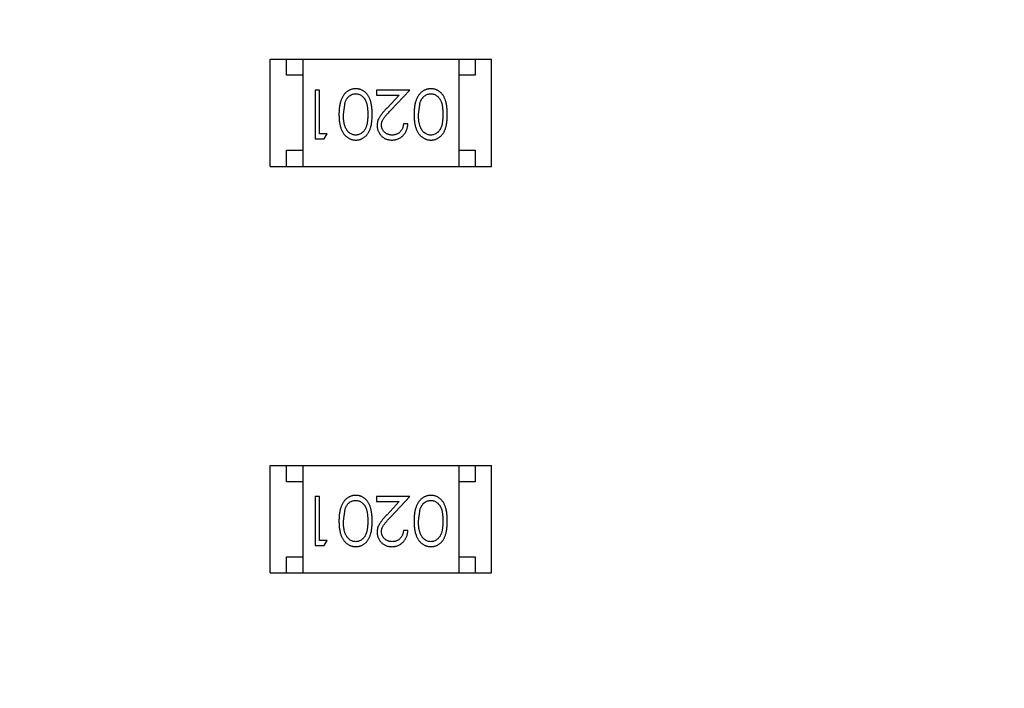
# Model space of a CAD drawing. Header units: millimetres. Extents: x -21 to 173, y -170 to -77.
# Tile 84 of 95: x 123.42 to 126.45, y -112.7 to -110.65. Entities that reach past the tile are written whole.
import ezdxf

# ---------------------------------------------------------------- set-up
doc = ezdxf.new("R2010")
doc.units = ezdxf.units.MM
doc.header["$LTSCALE"] = 1.21
doc.header["$MEASUREMENT"] = 0
doc.header["$PDMODE"] = 3
doc.header["$PDSIZE"] = 0.3125
doc.layers.get('0').update_dxf_attribs({"linetype": 'CONTINUOUS'})
doc.layers.get('DEFPOINTS').update_dxf_attribs({"linetype": 'CONTINUOUS'})
doc.layers.add('Dim', color=3, linetype='CONTINUOUS', lineweight=25)
doc.styles.get("Standard").update_dxf_attribs({"font": 'txt', "width": 0.8})
doc.dimstyles.get("Standard").update_dxf_attribs({"dimtxt": 0.15625, "dimasz": 0.1875, "dimexe": 0.125, "dimexo": 0.0625, "dimgap": 0.09, "dimtad": 0, "dimtih": 1, "dimtoh": 1, "dimzin": 4, "dimdsep": 46, "dimtxsty": 'STANDARD', "dimblk": '_FILLED', "dimblk1": '_FILLED', "dimblk2": '_FILLED', "dimcen": 0.09, "dimazin": 1, "dimtp": 0.01, "dimtm": 0.01, "dimtfac": 1, "dimtofl": 0, "dimtmove": 0, "dimatfit": 3, "dimldrblk": '_FILLED', "dimfxl": 1, "dimtolj": 1, "dimtzin": 4, "dimarcsym": 0})

# ---------------------------------------------------------------- blocks, each defined once
blk = doc.blocks.new('_FILLED')
at = {"color": 0, "linetype": 'ByBlock'}
blk.add_solid([(0, 0), (-1, 0.1667), (-1, -0.1667)], dxfattribs=at)
blk = doc.blocks.new('*D65')
at = {"layer": 'DEFPOINTS', "color": 0}
for p in [(105.5298, -92.6324), (171.1468, -92.6324), (151.3452, -159.3324)]:
    blk.add_point(p, dxfattribs=at)
at = {"layer": 'Dim', "color": 0, "lineweight": -2}
for p, q in [((105.5923, -92.6324), (171.2718, -92.6324)), ((171.1468, -95.1324), (171.1468, -122.059)), ((171.1468, -156.8324), (171.1468, -129.9057)), ((151.4077, -159.3324), (171.2718, -159.3324))]:
    blk.add_line(p, q, dxfattribs=at)
at = {"layer": 'Dim', "color": 0, "lineweight": -2, "xscale": 2.5, "yscale": 2.5, "zscale": 2.5}
for p, rotation in [((171.1468, -92.6324), 90), ((171.1468, -159.3324), 270)]:
    blk.add_blockref('_FILLED', p, dxfattribs=dict(at, rotation=rotation))
at = {"layer": 'Dim', "color": 0, "insert": (171.1468, -125.9824), "char_height": 2.5, "attachment_point": 5, "rotation": 90, "line_spacing_factor": 2.5}
blk.add_mtext('\\A1;66.70', dxfattribs=at)

msp = doc.modelspace()

# ---------------------------------------------------------------- linework, layer by layer
at = {"color": 7, "linetype": 'Continuous'}
for p, q in [((124.1896, -111.0973), (124.1896, -110.7673)), ((124.1896, -110.7673), (124.8696, -110.7673)), ((124.2396, -110.8173), (124.2396, -110.7673)), ((124.2896, -110.7673), (124.2896, -111.0973)), ((124.7696, -110.7673), (124.7696, -111.0973)), ((124.8196, -110.7673), (124.8196, -110.8173)), ((124.8696, -111.0973), (124.8696, -110.7673)), ((124.2896, -110.8173), (124.2396, -110.8173)), ((124.8196, -110.8173), (124.7696, -110.8173)), ((124.3278, -110.8626), (124.3278, -111.0126)), ((124.3413, -110.8626), (124.3278, -110.8626)), ((124.3413, -110.9972), (124.3413, -110.8626)), ((124.5163, -110.8626), (124.5163, -110.8779)), ((124.6182, -110.8626), (124.5163, -110.8626)), ((124.56, -110.9246), (124.6182, -110.8626)), ((124.5163, -110.8779), (124.5861, -110.8779)), ((124.5861, -110.8779), (124.5485, -110.918)), ((124.4144, -110.9376), (124.42, -110.8998)), ((124.6451, -110.9376), (124.6508, -110.8998)), ((124.6124, -110.9664), (124.599, -110.9664)), ((124.3278, -111.0126), (124.3555, -111.0126)), ((124.3644, -110.9972), (124.3413, -110.9972)), ((124.3555, -111.0126), (124.3644, -110.9972)), ((124.2396, -111.0973), (124.2396, -111.0473)), ((124.2396, -111.0473), (124.2896, -111.0473)), ((124.7696, -111.0473), (124.8196, -111.0473)), ((124.8196, -111.0473), (124.8196, -111.0973)), ((124.1896, -111.0973), (124.8696, -111.0973)), ((124.1896, -112.3473), (124.1896, -112.0173)), ((124.1896, -112.0173), (124.8696, -112.0173)), ((124.2396, -112.0673), (124.2396, -112.0173)), ((124.2896, -112.0173), (124.2896, -112.3473)), ((124.7696, -112.0173), (124.7696, -112.3473)), ((124.8196, -112.0173), (124.8196, -112.0673)), ((124.8696, -112.3473), (124.8696, -112.0173)), ((124.2896, -112.0673), (124.2396, -112.0673)), ((124.8196, -112.0673), (124.7696, -112.0673)), ((124.3278, -112.1126), (124.3278, -112.2626)), ((124.3413, -112.1126), (124.3278, -112.1126)), ((124.3413, -112.2472), (124.3413, -112.1126)), ((124.5163, -112.1126), (124.5163, -112.1279)), ((124.6182, -112.1126), (124.5163, -112.1126)), ((124.5163, -112.1279), (124.5861, -112.1279)), ((124.5861, -112.1279), (124.5485, -112.168)), ((124.56, -112.1746), (124.6182, -112.1126)), ((124.4144, -112.1876), (124.42, -112.1498)), ((124.6451, -112.1876), (124.6508, -112.1498)), ((124.6124, -112.2164), (124.599, -112.2164)), ((124.3644, -112.2472), (124.3413, -112.2472)), ((124.3555, -112.2626), (124.3644, -112.2472)), ((124.3278, -112.2626), (124.3555, -112.2626)), ((124.2396, -112.3473), (124.2396, -112.2973)), ((124.2396, -112.2973), (124.2896, -112.2973)), ((124.7696, -112.2973), (124.8196, -112.2973)), ((124.8196, -112.2973), (124.8196, -112.3473)), ((124.1896, -112.3473), (124.8696, -112.3473))]:
    msp.add_line(p, q, dxfattribs=at)
for points, knots in [([(124.4527, -110.8587), (124.4515, -110.8587), (124.4491, -110.8588), (124.4456, -110.8592), (124.4421, -110.8599), (124.4388, -110.8608), (124.4355, -110.862), (124.4323, -110.8634), (124.4293, -110.8652), (124.4262, -110.8672), (124.4233, -110.8694), (124.4206, -110.872), (124.418, -110.8747), (124.4156, -110.8778), (124.4134, -110.8811), (124.4113, -110.8847), (124.4094, -110.8885), (124.4076, -110.8925), (124.406, -110.8969), (124.4047, -110.9017), (124.4035, -110.9068), (124.4025, -110.9122), (124.4018, -110.918), (124.4013, -110.9242), (124.401, -110.9307), (124.4009, -110.9352), (124.4009, -110.9375)], [0, 0, 0, 0, 0.033824, 0.067298, 0.10028, 0.133019, 0.165736, 0.198792, 0.232372, 0.266409, 0.301016, 0.336196, 0.371972, 0.408574, 0.446394, 0.485225, 0.525372, 0.567224, 0.611081, 0.65775, 0.70702, 0.759235, 0.814484, 0.873227, 0.934937, 1, 1, 1, 1]), ([(124.5028, -110.9375), (124.5028, -110.9351), (124.5028, -110.9305), (124.5025, -110.9237), (124.502, -110.9173), (124.5012, -110.9114), (124.5003, -110.9059), (124.4993, -110.9007), (124.498, -110.896), (124.4965, -110.8917), (124.4948, -110.8877), (124.4929, -110.8839), (124.4909, -110.8805), (124.4887, -110.8773), (124.4864, -110.8743), (124.4839, -110.8716), (124.4813, -110.8691), (124.4785, -110.8669), (124.4756, -110.865), (124.4726, -110.8633), (124.4695, -110.8619), (124.4663, -110.8607), (124.463, -110.8598), (124.4596, -110.8592), (124.4562, -110.8588), (124.4538, -110.8587), (124.4527, -110.8587)], [0, 0, 0, 0, 0.068113, 0.132564, 0.193427, 0.250218, 0.303569, 0.353576, 0.400235, 0.443586, 0.484619, 0.524292, 0.56238, 0.599049, 0.63494, 0.669782, 0.704009, 0.737842, 0.771098, 0.803896, 0.836415, 0.868639, 0.900715, 0.933378, 0.966213, 1, 1, 1, 1]), ([(124.6834, -110.8587), (124.6822, -110.8587), (124.6799, -110.8588), (124.6764, -110.8592), (124.6729, -110.8599), (124.6696, -110.8608), (124.6663, -110.862), (124.6631, -110.8634), (124.66, -110.8652), (124.657, -110.8672), (124.6541, -110.8694), (124.6514, -110.872), (124.6488, -110.8747), (124.6464, -110.8778), (124.6441, -110.8811), (124.6421, -110.8847), (124.6401, -110.8885), (124.6384, -110.8925), (124.6367, -110.8969), (124.6354, -110.9017), (124.6342, -110.9068), (124.6333, -110.9122), (124.6326, -110.918), (124.632, -110.9242), (124.6317, -110.9307), (124.6317, -110.9352), (124.6317, -110.9375)], [0, 0, 0, 0, 0.033824, 0.067298, 0.10028, 0.133019, 0.165736, 0.198792, 0.232372, 0.266409, 0.301016, 0.336196, 0.371972, 0.408574, 0.446394, 0.485225, 0.525372, 0.567224, 0.611081, 0.65775, 0.70702, 0.759235, 0.814484, 0.873227, 0.934937, 1, 1, 1, 1]), ([(124.7336, -110.9375), (124.7336, -110.9351), (124.7335, -110.9305), (124.7332, -110.9237), (124.7327, -110.9173), (124.732, -110.9114), (124.7311, -110.9059), (124.7301, -110.9007), (124.7287, -110.896), (124.7272, -110.8917), (124.7255, -110.8877), (124.7237, -110.8839), (124.7217, -110.8805), (124.7195, -110.8773), (124.7172, -110.8743), (124.7147, -110.8716), (124.712, -110.8691), (124.7093, -110.8669), (124.7063, -110.865), (124.7033, -110.8633), (124.7002, -110.8619), (124.697, -110.8607), (124.6938, -110.8598), (124.6904, -110.8592), (124.6869, -110.8588), (124.6846, -110.8587), (124.6834, -110.8587)], [0, 0, 0, 0, 0.068113, 0.132564, 0.193427, 0.250218, 0.303569, 0.353576, 0.400235, 0.443586, 0.484619, 0.524292, 0.56238, 0.599049, 0.63494, 0.669782, 0.704009, 0.737842, 0.771098, 0.803896, 0.836415, 0.868639, 0.900715, 0.933378, 0.966213, 1, 1, 1, 1]), ([(124.42, -110.8998), (124.4204, -110.8988), (124.4212, -110.8967), (124.4225, -110.8938), (124.424, -110.8911), (124.4256, -110.8886), (124.4273, -110.8863), (124.4292, -110.8841), (124.4312, -110.8822), (124.434, -110.88), (124.4377, -110.8776), (124.4424, -110.8756), (124.4472, -110.8743), (124.4506, -110.8742), (124.4522, -110.8741)], [0, 0, 0, 0, 0.075949, 0.148549, 0.218996, 0.286119, 0.351826, 0.416074, 0.478265, 0.540325, 0.660405, 0.774606, 0.887187, 1, 1, 1, 1]), ([(124.4522, -110.8741), (124.4539, -110.8742), (124.4572, -110.8743), (124.462, -110.8756), (124.4668, -110.8777), (124.4705, -110.8801), (124.4734, -110.8824), (124.4755, -110.8843), (124.4773, -110.8865), (124.4791, -110.8888), (124.4808, -110.8913), (124.4822, -110.894), (124.4836, -110.8969), (124.4848, -110.9), (124.4859, -110.9034), (124.4868, -110.9072), (124.4876, -110.9113), (124.4883, -110.9158), (124.4887, -110.9207), (124.4891, -110.926), (124.4893, -110.9317), (124.4893, -110.9355), (124.4894, -110.9376)], [0, 0, 0, 0, 0.060034, 0.120278, 0.182348, 0.247919, 0.281641, 0.315701, 0.350322, 0.385703, 0.421819, 0.459196, 0.497866, 0.538301, 0.58121, 0.628183, 0.679403, 0.734699, 0.794074, 0.858416, 0.927049, 1, 1, 1, 1]), ([(124.6508, -110.8998), (124.6512, -110.8988), (124.6519, -110.8967), (124.6533, -110.8938), (124.6547, -110.8911), (124.6563, -110.8886), (124.6581, -110.8863), (124.6599, -110.8841), (124.662, -110.8822), (124.6648, -110.88), (124.6684, -110.8776), (124.6732, -110.8756), (124.678, -110.8743), (124.6813, -110.8742), (124.683, -110.8741)], [0, 0, 0, 0, 0.075949, 0.148549, 0.218996, 0.286119, 0.351826, 0.416074, 0.478265, 0.540325, 0.660405, 0.774606, 0.887187, 1, 1, 1, 1]), ([(124.683, -110.8741), (124.6846, -110.8742), (124.6879, -110.8743), (124.6928, -110.8756), (124.6976, -110.8777), (124.7013, -110.8801), (124.7042, -110.8824), (124.7062, -110.8843), (124.7081, -110.8865), (124.7099, -110.8888), (124.7115, -110.8913), (124.713, -110.894), (124.7143, -110.8969), (124.7156, -110.9), (124.7167, -110.9034), (124.7176, -110.9072), (124.7184, -110.9113), (124.719, -110.9158), (124.7195, -110.9207), (124.7198, -110.926), (124.7201, -110.9317), (124.7201, -110.9355), (124.7201, -110.9376)], [0, 0, 0, 0, 0.060034, 0.120278, 0.182348, 0.247919, 0.281641, 0.315701, 0.350322, 0.385703, 0.421819, 0.459196, 0.497866, 0.538301, 0.58121, 0.628183, 0.679403, 0.734699, 0.794074, 0.858416, 0.927049, 1, 1, 1, 1]), ([(124.5485, -110.918), (124.5471, -110.9195), (124.5443, -110.9225), (124.5404, -110.9268), (124.5368, -110.931), (124.5336, -110.9349), (124.5308, -110.9385), (124.5283, -110.9419), (124.5262, -110.945), (124.5239, -110.9488), (124.5216, -110.9536), (124.5196, -110.9595), (124.5184, -110.9656), (124.5183, -110.9697), (124.5182, -110.9718)], [0, 0, 0, 0, 0.09953, 0.192079, 0.277712, 0.357454, 0.429648, 0.495771, 0.555538, 0.608657, 0.707578, 0.804328, 0.901298, 1, 1, 1, 1]), ([(124.5317, -110.9706), (124.5317, -110.969), (124.5318, -110.9657), (124.5329, -110.961), (124.5346, -110.9563), (124.5366, -110.9525), (124.5386, -110.9494), (124.5405, -110.9467), (124.5428, -110.9438), (124.5455, -110.9405), (124.5486, -110.9369), (124.552, -110.9331), (124.5559, -110.929), (124.5586, -110.9261), (124.56, -110.9246)], [0, 0, 0, 0, 0.088014, 0.174976, 0.2638, 0.355443, 0.406413, 0.465519, 0.533076, 0.609353, 0.693899, 0.787171, 0.889197, 1, 1, 1, 1]), ([(124.4009, -110.9375), (124.4009, -110.9398), (124.401, -110.9443), (124.4013, -110.9509), (124.4018, -110.9571), (124.4025, -110.9629), (124.4035, -110.9684), (124.4047, -110.9735), (124.4061, -110.9783), (124.4077, -110.9827), (124.4095, -110.9868), (124.4114, -110.9906), (124.4135, -110.9941), (124.4158, -110.9975), (124.4182, -111.0005), (124.4207, -111.0033), (124.4235, -111.0058), (124.4263, -111.008), (124.4293, -111.01), (124.4324, -111.0117), (124.4356, -111.0132), (124.4388, -111.0143), (124.4422, -111.0153), (124.4456, -111.0159), (124.4491, -111.0163), (124.4515, -111.0164), (124.4527, -111.0164)], [0, 0, 0, 0, 0.065278, 0.127205, 0.186168, 0.241675, 0.294115, 0.343609, 0.390387, 0.434463, 0.476646, 0.517002, 0.555936, 0.593716, 0.630057, 0.665601, 0.700745, 0.734917, 0.768681, 0.802087, 0.834849, 0.867433, 0.900138, 0.932806, 0.966212, 1, 1, 1, 1]), ([(124.4522, -111.001), (124.4506, -111.0009), (124.4473, -111.0008), (124.4424, -110.9995), (124.4378, -110.9974), (124.434, -110.995), (124.4312, -110.9927), (124.4291, -110.9907), (124.4272, -110.9885), (124.4254, -110.986), (124.4237, -110.9833), (124.4221, -110.9804), (124.4207, -110.9772), (124.4193, -110.9738), (124.4182, -110.9701), (124.4171, -110.9662), (124.4163, -110.962), (124.4156, -110.9576), (124.4151, -110.953), (124.4146, -110.948), (124.4144, -110.9429), (124.4144, -110.9394), (124.4144, -110.9376)], [0, 0, 0, 0, 0.059689, 0.119507, 0.181075, 0.246162, 0.279894, 0.314468, 0.350403, 0.387474, 0.426147, 0.466624, 0.508745, 0.553328, 0.600058, 0.649177, 0.700552, 0.754894, 0.811825, 0.871514, 0.934319, 1, 1, 1, 1]), ([(124.4894, -110.9376), (124.4893, -110.9396), (124.4893, -110.9435), (124.4891, -110.9491), (124.4887, -110.9544), (124.4882, -110.9593), (124.4876, -110.9638), (124.4868, -110.968), (124.4859, -110.9717), (124.4848, -110.9752), (124.4835, -110.9783), (124.4822, -110.9812), (124.4807, -110.9839), (124.4791, -110.9864), (124.4773, -110.9887), (124.4754, -110.9908), (124.4734, -110.9928), (124.4705, -110.995), (124.4668, -110.9974), (124.4621, -110.9995), (124.4572, -111.0008), (124.4539, -111.0009), (124.4522, -111.001)], [0, 0, 0, 0, 0.073302, 0.142286, 0.206253, 0.266017, 0.321612, 0.372532, 0.419497, 0.462398, 0.502825, 0.541489, 0.579034, 0.615143, 0.650298, 0.684912, 0.718701, 0.752189, 0.817245, 0.879117, 0.939613, 1, 1, 1, 1]), ([(124.4527, -111.0164), (124.4538, -111.0164), (124.4562, -111.0163), (124.4596, -111.0159), (124.463, -111.0153), (124.4663, -111.0143), (124.4695, -111.0132), (124.4726, -111.0117), (124.4757, -111.01), (124.4786, -111.008), (124.4814, -111.0058), (124.4841, -111.0034), (124.4865, -111.0007), (124.4889, -110.9977), (124.491, -110.9945), (124.4931, -110.991), (124.4949, -110.9873), (124.4965, -110.9834), (124.498, -110.9791), (124.4993, -110.9744), (124.5004, -110.9693), (124.5013, -110.9637), (124.502, -110.9578), (124.5025, -110.9514), (124.5028, -110.9446), (124.5028, -110.9399), (124.5028, -110.9375)], [0, 0, 0, 0, 0.033742, 0.066533, 0.099153, 0.13154, 0.164087, 0.196563, 0.229707, 0.263315, 0.297504, 0.331686, 0.366482, 0.4021, 0.438958, 0.476748, 0.515985, 0.556589, 0.599519, 0.645765, 0.695487, 0.748721, 0.805687, 0.866754, 0.931405, 1, 1, 1, 1]), ([(124.6317, -110.9375), (124.6317, -110.9398), (124.6317, -110.9443), (124.632, -110.9509), (124.6326, -110.9571), (124.6333, -110.9629), (124.6343, -110.9684), (124.6354, -110.9735), (124.6369, -110.9783), (124.6384, -110.9827), (124.6403, -110.9868), (124.6422, -110.9906), (124.6443, -110.9941), (124.6465, -110.9975), (124.6489, -111.0005), (124.6515, -111.0033), (124.6542, -111.0058), (124.6571, -111.008), (124.6601, -111.01), (124.6632, -111.0117), (124.6663, -111.0132), (124.6696, -111.0143), (124.6729, -111.0153), (124.6764, -111.0159), (124.6799, -111.0163), (124.6822, -111.0164), (124.6834, -111.0164)], [0, 0, 0, 0, 0.065278, 0.127205, 0.186168, 0.241675, 0.294115, 0.343609, 0.390387, 0.434463, 0.476646, 0.517002, 0.555936, 0.593716, 0.630057, 0.665601, 0.700745, 0.734917, 0.768681, 0.802087, 0.834849, 0.867433, 0.900138, 0.932806, 0.966212, 1, 1, 1, 1]), ([(124.683, -111.001), (124.6813, -111.0009), (124.6781, -111.0008), (124.6732, -110.9995), (124.6685, -110.9974), (124.6648, -110.995), (124.6619, -110.9927), (124.6599, -110.9907), (124.6579, -110.9885), (124.6561, -110.986), (124.6544, -110.9833), (124.6529, -110.9804), (124.6514, -110.9772), (124.6501, -110.9738), (124.649, -110.9701), (124.6479, -110.9662), (124.6471, -110.962), (124.6463, -110.9576), (124.6458, -110.953), (124.6454, -110.948), (124.6452, -110.9429), (124.6451, -110.9394), (124.6451, -110.9376)], [0, 0, 0, 0, 0.059689, 0.119507, 0.181075, 0.246162, 0.279894, 0.314468, 0.350403, 0.387474, 0.426147, 0.466624, 0.508745, 0.553328, 0.600058, 0.649177, 0.700552, 0.754894, 0.811825, 0.871514, 0.934319, 1, 1, 1, 1]), ([(124.7201, -110.9376), (124.7201, -110.9396), (124.7201, -110.9435), (124.7198, -110.9491), (124.7195, -110.9544), (124.719, -110.9593), (124.7184, -110.9638), (124.7176, -110.968), (124.7167, -110.9717), (124.7156, -110.9752), (124.7143, -110.9783), (124.713, -110.9812), (124.7115, -110.9839), (124.7098, -110.9864), (124.7081, -110.9887), (124.7062, -110.9908), (124.7042, -110.9928), (124.7013, -110.995), (124.6976, -110.9974), (124.6929, -110.9995), (124.688, -111.0008), (124.6846, -111.0009), (124.683, -111.001)], [0, 0, 0, 0, 0.073302, 0.142286, 0.206253, 0.266017, 0.321612, 0.372532, 0.419497, 0.462398, 0.502825, 0.541489, 0.579034, 0.615143, 0.650298, 0.684912, 0.718701, 0.752189, 0.817245, 0.879117, 0.939613, 1, 1, 1, 1]), ([(124.6834, -111.0164), (124.6846, -111.0164), (124.6869, -111.0163), (124.6904, -111.0159), (124.6938, -111.0153), (124.6971, -111.0143), (124.7003, -111.0132), (124.7034, -111.0117), (124.7064, -111.01), (124.7094, -111.008), (124.7122, -111.0058), (124.7149, -111.0034), (124.7173, -111.0007), (124.7196, -110.9977), (124.7218, -110.9945), (124.7238, -110.991), (124.7256, -110.9873), (124.7273, -110.9834), (124.7288, -110.9791), (124.7301, -110.9744), (124.7312, -110.9693), (124.732, -110.9637), (124.7327, -110.9578), (124.7332, -110.9514), (124.7335, -110.9446), (124.7336, -110.9399), (124.7336, -110.9375)], [0, 0, 0, 0, 0.033742, 0.066533, 0.099153, 0.13154, 0.164087, 0.196563, 0.229707, 0.263315, 0.297504, 0.331686, 0.366482, 0.4021, 0.438958, 0.476748, 0.515985, 0.556589, 0.599519, 0.645765, 0.695487, 0.748721, 0.805687, 0.866754, 0.931405, 1, 1, 1, 1]), ([(124.5182, -110.9718), (124.5182, -110.9733), (124.5183, -110.9762), (124.5189, -110.9805), (124.5199, -110.9847), (124.5212, -110.9887), (124.5231, -110.9925), (124.5252, -110.9962), (124.5278, -110.9998), (124.5307, -111.0032), (124.5339, -111.0063), (124.5374, -111.009), (124.5412, -111.0113), (124.5452, -111.0132), (124.5494, -111.0146), (124.5539, -111.0156), (124.5586, -111.0163), (124.5619, -111.0164), (124.5635, -111.0164)], [0, 0, 0, 0, 0.06271, 0.123347, 0.183401, 0.242828, 0.302097, 0.36242, 0.423725, 0.487032, 0.550491, 0.612709, 0.674265, 0.73617, 0.799211, 0.863483, 0.930525, 1, 1, 1, 1]), ([(124.5642, -111.001), (124.5631, -111.001), (124.5609, -111.0009), (124.5576, -111.0005), (124.5545, -110.9998), (124.5516, -110.9988), (124.5487, -110.9975), (124.546, -110.996), (124.5435, -110.9942), (124.5411, -110.9921), (124.5389, -110.9898), (124.537, -110.9874), (124.5353, -110.9848), (124.534, -110.9822), (124.5329, -110.9795), (124.5322, -110.9766), (124.5317, -110.9736), (124.5317, -110.9716), (124.5317, -110.9706)], [0, 0, 0, 0, 0.068027, 0.133505, 0.19695, 0.26027, 0.322741, 0.384982, 0.448465, 0.513424, 0.578224, 0.640011, 0.700094, 0.760067, 0.819012, 0.877878, 0.938035, 1, 1, 1, 1]), ([(124.5635, -111.0164), (124.5652, -111.0164), (124.5685, -111.0163), (124.5733, -111.0156), (124.5779, -111.0145), (124.5824, -111.013), (124.5866, -111.011), (124.5906, -111.0085), (124.5944, -111.0057), (124.598, -111.0024), (124.6012, -110.9988), (124.6041, -110.9949), (124.6065, -110.9907), (124.6086, -110.9863), (124.6102, -110.9817), (124.6114, -110.9768), (124.6122, -110.9717), (124.6123, -110.9682), (124.6124, -110.9664)], [0, 0, 0, 0, 0.06445, 0.126725, 0.187421, 0.247417, 0.306749, 0.366595, 0.427749, 0.490235, 0.553031, 0.614805, 0.676505, 0.738096, 0.801021, 0.864897, 0.931209, 1, 1, 1, 1]), ([(124.599, -110.9664), (124.5988, -110.9677), (124.5986, -110.9703), (124.5978, -110.9741), (124.5969, -110.9777), (124.5957, -110.981), (124.5942, -110.9841), (124.5924, -110.9869), (124.5904, -110.9896), (124.5882, -110.9919), (124.5857, -110.9941), (124.5831, -110.9959), (124.5803, -110.9975), (124.5774, -110.9988), (124.5743, -110.9998), (124.5711, -111.0005), (124.5677, -111.0009), (124.5654, -111.001), (124.5642, -111.001)], [0, 0, 0, 0, 0.073648, 0.143686, 0.210962, 0.275557, 0.338064, 0.399311, 0.4594, 0.51934, 0.579024, 0.637809, 0.695959, 0.754122, 0.813113, 0.873453, 0.935561, 1, 1, 1, 1]), ([(124.4527, -112.1087), (124.4515, -112.1087), (124.4491, -112.1088), (124.4456, -112.1092), (124.4421, -112.1099), (124.4388, -112.1108), (124.4355, -112.112), (124.4323, -112.1134), (124.4293, -112.1152), (124.4262, -112.1172), (124.4233, -112.1194), (124.4206, -112.122), (124.418, -112.1247), (124.4156, -112.1278), (124.4134, -112.1311), (124.4113, -112.1347), (124.4094, -112.1385), (124.4076, -112.1425), (124.406, -112.1469), (124.4047, -112.1517), (124.4035, -112.1568), (124.4025, -112.1622), (124.4018, -112.168), (124.4013, -112.1742), (124.401, -112.1807), (124.4009, -112.1852), (124.4009, -112.1875)], [0, 0, 0, 0, 0.033824, 0.067298, 0.10028, 0.133019, 0.165736, 0.198792, 0.232372, 0.266409, 0.301016, 0.336196, 0.371972, 0.408574, 0.446394, 0.485225, 0.525372, 0.567224, 0.611081, 0.65775, 0.70702, 0.759235, 0.814484, 0.873227, 0.934937, 1, 1, 1, 1]), ([(124.42, -112.1498), (124.4204, -112.1488), (124.4212, -112.1467), (124.4225, -112.1438), (124.424, -112.1411), (124.4256, -112.1386), (124.4273, -112.1363), (124.4292, -112.1341), (124.4312, -112.1322), (124.434, -112.13), (124.4377, -112.1276), (124.4424, -112.1256), (124.4472, -112.1243), (124.4506, -112.1242), (124.4522, -112.1241)], [0, 0, 0, 0, 0.075949, 0.148549, 0.218996, 0.286119, 0.351826, 0.416074, 0.478265, 0.540325, 0.660405, 0.774606, 0.887187, 1, 1, 1, 1]), ([(124.4522, -112.1241), (124.4539, -112.1242), (124.4572, -112.1243), (124.462, -112.1256), (124.4668, -112.1277), (124.4705, -112.1301), (124.4734, -112.1324), (124.4755, -112.1343), (124.4773, -112.1365), (124.4791, -112.1388), (124.4808, -112.1413), (124.4822, -112.144), (124.4836, -112.1469), (124.4848, -112.15), (124.4859, -112.1534), (124.4868, -112.1572), (124.4876, -112.1613), (124.4883, -112.1658), (124.4887, -112.1707), (124.4891, -112.176), (124.4893, -112.1817), (124.4893, -112.1855), (124.4894, -112.1876)], [0, 0, 0, 0, 0.060034, 0.120278, 0.182348, 0.247919, 0.281641, 0.315701, 0.350322, 0.385703, 0.421819, 0.459196, 0.497866, 0.538301, 0.58121, 0.628183, 0.679403, 0.734699, 0.794074, 0.858416, 0.927049, 1, 1, 1, 1]), ([(124.5028, -112.1875), (124.5028, -112.1851), (124.5028, -112.1805), (124.5025, -112.1737), (124.502, -112.1673), (124.5012, -112.1614), (124.5003, -112.1559), (124.4993, -112.1507), (124.498, -112.146), (124.4965, -112.1417), (124.4948, -112.1377), (124.4929, -112.1339), (124.4909, -112.1305), (124.4887, -112.1273), (124.4864, -112.1243), (124.4839, -112.1216), (124.4813, -112.1191), (124.4785, -112.1169), (124.4756, -112.115), (124.4726, -112.1133), (124.4695, -112.1119), (124.4663, -112.1107), (124.463, -112.1098), (124.4596, -112.1092), (124.4562, -112.1088), (124.4538, -112.1087), (124.4527, -112.1087)], [0, 0, 0, 0, 0.068113, 0.132564, 0.193427, 0.250218, 0.303569, 0.353576, 0.400235, 0.443586, 0.484619, 0.524292, 0.56238, 0.599049, 0.63494, 0.669782, 0.704009, 0.737842, 0.771098, 0.803896, 0.836415, 0.868639, 0.900715, 0.933378, 0.966213, 1, 1, 1, 1]), ([(124.6834, -112.1087), (124.6822, -112.1087), (124.6799, -112.1088), (124.6764, -112.1092), (124.6729, -112.1099), (124.6696, -112.1108), (124.6663, -112.112), (124.6631, -112.1134), (124.66, -112.1152), (124.657, -112.1172), (124.6541, -112.1194), (124.6514, -112.122), (124.6488, -112.1247), (124.6464, -112.1278), (124.6441, -112.1311), (124.6421, -112.1347), (124.6401, -112.1385), (124.6384, -112.1425), (124.6367, -112.1469), (124.6354, -112.1517), (124.6342, -112.1568), (124.6333, -112.1622), (124.6326, -112.168), (124.632, -112.1742), (124.6317, -112.1807), (124.6317, -112.1852), (124.6317, -112.1875)], [0, 0, 0, 0, 0.033824, 0.067298, 0.10028, 0.133019, 0.165736, 0.198792, 0.232372, 0.266409, 0.301016, 0.336196, 0.371972, 0.408574, 0.446394, 0.485225, 0.525372, 0.567224, 0.611081, 0.65775, 0.70702, 0.759235, 0.814484, 0.873227, 0.934937, 1, 1, 1, 1]), ([(124.6508, -112.1498), (124.6512, -112.1488), (124.6519, -112.1467), (124.6533, -112.1438), (124.6547, -112.1411), (124.6563, -112.1386), (124.6581, -112.1363), (124.6599, -112.1341), (124.662, -112.1322), (124.6648, -112.13), (124.6684, -112.1276), (124.6732, -112.1256), (124.678, -112.1243), (124.6813, -112.1242), (124.683, -112.1241)], [0, 0, 0, 0, 0.075949, 0.148549, 0.218996, 0.286119, 0.351826, 0.416074, 0.478265, 0.540325, 0.660405, 0.774606, 0.887187, 1, 1, 1, 1]), ([(124.683, -112.1241), (124.6846, -112.1242), (124.6879, -112.1243), (124.6928, -112.1256), (124.6976, -112.1277), (124.7013, -112.1301), (124.7042, -112.1324), (124.7062, -112.1343), (124.7081, -112.1365), (124.7099, -112.1388), (124.7115, -112.1413), (124.713, -112.144), (124.7143, -112.1469), (124.7156, -112.15), (124.7167, -112.1534), (124.7176, -112.1572), (124.7184, -112.1613), (124.719, -112.1658), (124.7195, -112.1707), (124.7198, -112.176), (124.7201, -112.1817), (124.7201, -112.1855), (124.7201, -112.1876)], [0, 0, 0, 0, 0.060034, 0.120278, 0.182348, 0.247919, 0.281641, 0.315701, 0.350322, 0.385703, 0.421819, 0.459196, 0.497866, 0.538301, 0.58121, 0.628183, 0.679403, 0.734699, 0.794074, 0.858416, 0.927049, 1, 1, 1, 1]), ([(124.7336, -112.1875), (124.7336, -112.1851), (124.7335, -112.1805), (124.7332, -112.1737), (124.7327, -112.1673), (124.732, -112.1614), (124.7311, -112.1559), (124.7301, -112.1507), (124.7287, -112.146), (124.7272, -112.1417), (124.7255, -112.1377), (124.7237, -112.1339), (124.7217, -112.1305), (124.7195, -112.1273), (124.7172, -112.1243), (124.7147, -112.1216), (124.712, -112.1191), (124.7093, -112.1169), (124.7063, -112.115), (124.7033, -112.1133), (124.7002, -112.1119), (124.697, -112.1107), (124.6938, -112.1098), (124.6904, -112.1092), (124.6869, -112.1088), (124.6846, -112.1087), (124.6834, -112.1087)], [0, 0, 0, 0, 0.068113, 0.132564, 0.193427, 0.250218, 0.303569, 0.353576, 0.400235, 0.443586, 0.484619, 0.524292, 0.56238, 0.599049, 0.63494, 0.669782, 0.704009, 0.737842, 0.771098, 0.803896, 0.836415, 0.868639, 0.900715, 0.933378, 0.966213, 1, 1, 1, 1]), ([(124.4009, -112.1875), (124.4009, -112.1898), (124.401, -112.1943), (124.4013, -112.2009), (124.4018, -112.2071), (124.4025, -112.2129), (124.4035, -112.2184), (124.4047, -112.2235), (124.4061, -112.2283), (124.4077, -112.2327), (124.4095, -112.2368), (124.4114, -112.2406), (124.4135, -112.2441), (124.4158, -112.2475), (124.4182, -112.2505), (124.4207, -112.2533), (124.4235, -112.2558), (124.4263, -112.258), (124.4293, -112.26), (124.4324, -112.2617), (124.4356, -112.2632), (124.4388, -112.2643), (124.4422, -112.2653), (124.4456, -112.2659), (124.4491, -112.2663), (124.4515, -112.2664), (124.4527, -112.2664)], [0, 0, 0, 0, 0.065278, 0.127205, 0.186168, 0.241675, 0.294115, 0.343609, 0.390387, 0.434463, 0.476646, 0.517002, 0.555936, 0.593716, 0.630057, 0.665601, 0.700745, 0.734917, 0.768681, 0.802087, 0.834849, 0.867433, 0.900138, 0.932806, 0.966212, 1, 1, 1, 1]), ([(124.4522, -112.251), (124.4506, -112.2509), (124.4473, -112.2508), (124.4424, -112.2495), (124.4378, -112.2474), (124.434, -112.245), (124.4312, -112.2427), (124.4291, -112.2407), (124.4272, -112.2385), (124.4254, -112.236), (124.4237, -112.2333), (124.4221, -112.2304), (124.4207, -112.2272), (124.4193, -112.2238), (124.4182, -112.2201), (124.4171, -112.2162), (124.4163, -112.212), (124.4156, -112.2076), (124.4151, -112.203), (124.4146, -112.198), (124.4144, -112.1929), (124.4144, -112.1894), (124.4144, -112.1876)], [0, 0, 0, 0, 0.059689, 0.119507, 0.181075, 0.246162, 0.279894, 0.314468, 0.350403, 0.387474, 0.426147, 0.466624, 0.508745, 0.553328, 0.600058, 0.649177, 0.700552, 0.754894, 0.811825, 0.871514, 0.934319, 1, 1, 1, 1]), ([(124.4894, -112.1876), (124.4893, -112.1896), (124.4893, -112.1935), (124.4891, -112.1991), (124.4887, -112.2044), (124.4882, -112.2093), (124.4876, -112.2138), (124.4868, -112.218), (124.4859, -112.2217), (124.4848, -112.2252), (124.4835, -112.2283), (124.4822, -112.2312), (124.4807, -112.2339), (124.4791, -112.2364), (124.4773, -112.2387), (124.4754, -112.2408), (124.4734, -112.2428), (124.4705, -112.245), (124.4668, -112.2474), (124.4621, -112.2495), (124.4572, -112.2508), (124.4539, -112.2509), (124.4522, -112.251)], [0, 0, 0, 0, 0.073302, 0.142286, 0.206253, 0.266017, 0.321612, 0.372532, 0.419497, 0.462398, 0.502825, 0.541489, 0.579034, 0.615143, 0.650298, 0.684912, 0.718701, 0.752189, 0.817245, 0.879117, 0.939613, 1, 1, 1, 1]), ([(124.4527, -112.2664), (124.4538, -112.2664), (124.4562, -112.2663), (124.4596, -112.2659), (124.463, -112.2653), (124.4663, -112.2643), (124.4695, -112.2632), (124.4726, -112.2617), (124.4757, -112.26), (124.4786, -112.258), (124.4814, -112.2558), (124.4841, -112.2534), (124.4865, -112.2507), (124.4889, -112.2477), (124.491, -112.2445), (124.4931, -112.241), (124.4949, -112.2373), (124.4965, -112.2334), (124.498, -112.2291), (124.4993, -112.2244), (124.5004, -112.2193), (124.5013, -112.2137), (124.502, -112.2078), (124.5025, -112.2014), (124.5028, -112.1946), (124.5028, -112.1899), (124.5028, -112.1875)], [0, 0, 0, 0, 0.033742, 0.066533, 0.099153, 0.13154, 0.164087, 0.196563, 0.229707, 0.263315, 0.297504, 0.331686, 0.366482, 0.4021, 0.438958, 0.476748, 0.515985, 0.556589, 0.599519, 0.645765, 0.695487, 0.748721, 0.805687, 0.866754, 0.931405, 1, 1, 1, 1]), ([(124.5485, -112.168), (124.5471, -112.1695), (124.5443, -112.1725), (124.5404, -112.1768), (124.5368, -112.181), (124.5336, -112.1849), (124.5308, -112.1885), (124.5283, -112.1919), (124.5262, -112.195), (124.5239, -112.1988), (124.5216, -112.2036), (124.5196, -112.2095), (124.5184, -112.2156), (124.5183, -112.2197), (124.5182, -112.2218)], [0, 0, 0, 0, 0.09953, 0.192079, 0.277712, 0.357454, 0.429648, 0.495771, 0.555538, 0.608657, 0.707578, 0.804328, 0.901298, 1, 1, 1, 1]), ([(124.5317, -112.2206), (124.5317, -112.219), (124.5318, -112.2157), (124.5329, -112.211), (124.5346, -112.2063), (124.5366, -112.2025), (124.5386, -112.1994), (124.5405, -112.1967), (124.5428, -112.1938), (124.5455, -112.1905), (124.5486, -112.1869), (124.552, -112.1831), (124.5559, -112.179), (124.5586, -112.1761), (124.56, -112.1746)], [0, 0, 0, 0, 0.088014, 0.174976, 0.2638, 0.355443, 0.406413, 0.465519, 0.533076, 0.609353, 0.693899, 0.787171, 0.889197, 1, 1, 1, 1]), ([(124.6317, -112.1875), (124.6317, -112.1898), (124.6317, -112.1943), (124.632, -112.2009), (124.6326, -112.2071), (124.6333, -112.2129), (124.6343, -112.2184), (124.6354, -112.2235), (124.6369, -112.2283), (124.6384, -112.2327), (124.6403, -112.2368), (124.6422, -112.2406), (124.6443, -112.2441), (124.6465, -112.2475), (124.6489, -112.2505), (124.6515, -112.2533), (124.6542, -112.2558), (124.6571, -112.258), (124.6601, -112.26), (124.6632, -112.2617), (124.6663, -112.2632), (124.6696, -112.2643), (124.6729, -112.2653), (124.6764, -112.2659), (124.6799, -112.2663), (124.6822, -112.2664), (124.6834, -112.2664)], [0, 0, 0, 0, 0.065278, 0.127205, 0.186168, 0.241675, 0.294115, 0.343609, 0.390387, 0.434463, 0.476646, 0.517002, 0.555936, 0.593716, 0.630057, 0.665601, 0.700745, 0.734917, 0.768681, 0.802087, 0.834849, 0.867433, 0.900138, 0.932806, 0.966212, 1, 1, 1, 1]), ([(124.683, -112.251), (124.6813, -112.2509), (124.6781, -112.2508), (124.6732, -112.2495), (124.6685, -112.2474), (124.6648, -112.245), (124.6619, -112.2427), (124.6599, -112.2407), (124.6579, -112.2385), (124.6561, -112.236), (124.6544, -112.2333), (124.6529, -112.2304), (124.6514, -112.2272), (124.6501, -112.2238), (124.649, -112.2201), (124.6479, -112.2162), (124.6471, -112.212), (124.6463, -112.2076), (124.6458, -112.203), (124.6454, -112.198), (124.6452, -112.1929), (124.6451, -112.1894), (124.6451, -112.1876)], [0, 0, 0, 0, 0.059689, 0.119507, 0.181075, 0.246162, 0.279894, 0.314468, 0.350403, 0.387474, 0.426147, 0.466624, 0.508745, 0.553328, 0.600058, 0.649177, 0.700552, 0.754894, 0.811825, 0.871514, 0.934319, 1, 1, 1, 1]), ([(124.7201, -112.1876), (124.7201, -112.1896), (124.7201, -112.1935), (124.7198, -112.1991), (124.7195, -112.2044), (124.719, -112.2093), (124.7184, -112.2138), (124.7176, -112.218), (124.7167, -112.2217), (124.7156, -112.2252), (124.7143, -112.2283), (124.713, -112.2312), (124.7115, -112.2339), (124.7098, -112.2364), (124.7081, -112.2387), (124.7062, -112.2408), (124.7042, -112.2428), (124.7013, -112.245), (124.6976, -112.2474), (124.6929, -112.2495), (124.688, -112.2508), (124.6846, -112.2509), (124.683, -112.251)], [0, 0, 0, 0, 0.073302, 0.142286, 0.206253, 0.266017, 0.321612, 0.372532, 0.419497, 0.462398, 0.502825, 0.541489, 0.579034, 0.615143, 0.650298, 0.684912, 0.718701, 0.752189, 0.817245, 0.879117, 0.939613, 1, 1, 1, 1]), ([(124.6834, -112.2664), (124.6846, -112.2664), (124.6869, -112.2663), (124.6904, -112.2659), (124.6938, -112.2653), (124.6971, -112.2643), (124.7003, -112.2632), (124.7034, -112.2617), (124.7064, -112.26), (124.7094, -112.258), (124.7122, -112.2558), (124.7149, -112.2534), (124.7173, -112.2507), (124.7196, -112.2477), (124.7218, -112.2445), (124.7238, -112.241), (124.7256, -112.2373), (124.7273, -112.2334), (124.7288, -112.2291), (124.7301, -112.2244), (124.7312, -112.2193), (124.732, -112.2137), (124.7327, -112.2078), (124.7332, -112.2014), (124.7335, -112.1946), (124.7336, -112.1899), (124.7336, -112.1875)], [0, 0, 0, 0, 0.033742, 0.066533, 0.099153, 0.13154, 0.164087, 0.196563, 0.229707, 0.263315, 0.297504, 0.331686, 0.366482, 0.4021, 0.438958, 0.476748, 0.515985, 0.556589, 0.599519, 0.645765, 0.695487, 0.748721, 0.805687, 0.866754, 0.931405, 1, 1, 1, 1]), ([(124.5182, -112.2218), (124.5182, -112.2233), (124.5183, -112.2262), (124.5189, -112.2305), (124.5199, -112.2347), (124.5212, -112.2387), (124.5231, -112.2425), (124.5252, -112.2462), (124.5278, -112.2498), (124.5307, -112.2532), (124.5339, -112.2563), (124.5374, -112.259), (124.5412, -112.2613), (124.5452, -112.2632), (124.5494, -112.2646), (124.5539, -112.2656), (124.5586, -112.2663), (124.5619, -112.2664), (124.5635, -112.2664)], [0, 0, 0, 0, 0.06271, 0.123347, 0.183401, 0.242828, 0.302097, 0.36242, 0.423725, 0.487032, 0.550491, 0.612709, 0.674265, 0.73617, 0.799211, 0.863483, 0.930525, 1, 1, 1, 1]), ([(124.5642, -112.251), (124.5631, -112.251), (124.5609, -112.2509), (124.5576, -112.2505), (124.5545, -112.2498), (124.5516, -112.2488), (124.5487, -112.2475), (124.546, -112.246), (124.5435, -112.2442), (124.5411, -112.2421), (124.5389, -112.2398), (124.537, -112.2374), (124.5353, -112.2348), (124.534, -112.2322), (124.5329, -112.2295), (124.5322, -112.2266), (124.5317, -112.2236), (124.5317, -112.2216), (124.5317, -112.2206)], [0, 0, 0, 0, 0.068027, 0.133505, 0.19695, 0.26027, 0.322741, 0.384982, 0.448465, 0.513424, 0.578224, 0.640011, 0.700094, 0.760067, 0.819012, 0.877878, 0.938035, 1, 1, 1, 1]), ([(124.5635, -112.2664), (124.5652, -112.2664), (124.5685, -112.2663), (124.5733, -112.2656), (124.5779, -112.2645), (124.5824, -112.263), (124.5866, -112.261), (124.5906, -112.2585), (124.5944, -112.2557), (124.598, -112.2524), (124.6012, -112.2488), (124.6041, -112.2449), (124.6065, -112.2407), (124.6086, -112.2363), (124.6102, -112.2317), (124.6114, -112.2268), (124.6122, -112.2217), (124.6123, -112.2182), (124.6124, -112.2164)], [0, 0, 0, 0, 0.06445, 0.126725, 0.187421, 0.247417, 0.306749, 0.366595, 0.427749, 0.490235, 0.553031, 0.614805, 0.676505, 0.738096, 0.801021, 0.864897, 0.931209, 1, 1, 1, 1]), ([(124.599, -112.2164), (124.5988, -112.2177), (124.5986, -112.2203), (124.5978, -112.2241), (124.5969, -112.2277), (124.5957, -112.231), (124.5942, -112.2341), (124.5924, -112.2369), (124.5904, -112.2396), (124.5882, -112.2419), (124.5857, -112.2441), (124.5831, -112.2459), (124.5803, -112.2475), (124.5774, -112.2488), (124.5743, -112.2498), (124.5711, -112.2505), (124.5677, -112.2509), (124.5654, -112.251), (124.5642, -112.251)], [0, 0, 0, 0, 0.073648, 0.143686, 0.210962, 0.275557, 0.338064, 0.399311, 0.4594, 0.51934, 0.579024, 0.637809, 0.695959, 0.754122, 0.813113, 0.873453, 0.935561, 1, 1, 1, 1])]:
    msp.add_open_spline(points, degree=3, knots=knots, dxfattribs=at)

# ---------------------------------------------------------------- dimensions: what is measured, and where the dimension line sits
at = {"layer": 'Dim'}
dim = msp.add_linear_dim(base=(171.1468, -92.6324), p1=(151.3452, -159.3324), p2=(105.5298, -92.6324), angle=90, dimstyle='STANDARD', override={"dimtxt": 2.5, "dimasz": 2.5, "dimtih": 0, "dimtoh": 0, "dimzin": 0, "dimcen": 0.198, "dimadec": 0, "dimazin": 0, "dimtp": 0, "dimtm": 0, "dimtdec": 4, "dimtzin": 0}, dxfattribs=at)
dim.commit()
dim.dimension.update_dxf_attribs({"geometry": '*D65', "text_midpoint": (171.1468, -125.9824)})

doc.saveas('drawing.dxf')
